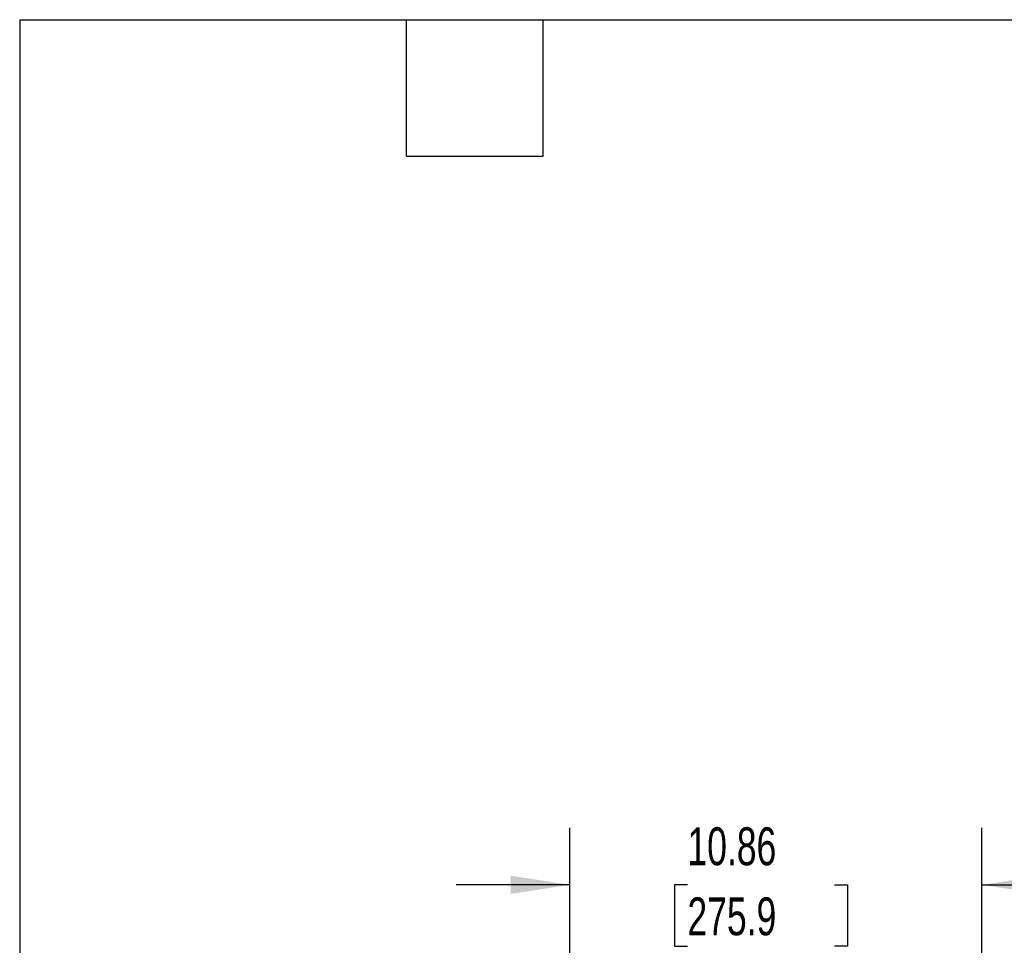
# Model space of a CAD drawing. Header units: inches. Extents: x 0.2 to 10.8, y 0.2 to 8.2.
# Tile 55 of 103: x 0.2 to 2.4, y 6.2 to 8.2. Entities that reach past the tile are written whole.
import ezdxf

# ---------------------------------------------------------------- set-up
doc = ezdxf.new("R2010")
doc.units = ezdxf.units.IN
doc.header["$MEASUREMENT"] = 0
doc.layers.add('DIMENSIONS', color=140, linetype='Continuous')
doc.layers.add('TEXT', color=140, linetype='Continuous')
doc.styles.add('SLDTEXTSTYLE0', font='TXT', dxfattribs={"width": 0.7})
doc.dimstyles.new('SLDDIMSTYLE1', dxfattribs={"dimtxt": 0.084961, "dimasz": 0.13, "dimexe": 0, "dimexo": 0.0625, "dimgap": 0.02124, "dimtad": 0, "dimtih": 1, "dimtoh": 1, "dimlfac": 12, "dimrnd": 1e-09, "dimzin": 12, "dimdsep": 46, "dimtxsty": 'SLDTEXTSTYLE0', "dimsah": 1, "dimcen": 0.09, "dimadec": 0, "dimazin": 3, "dimtfac": 1, "dimtmove": 0, "dimatfit": 0, "dimfxl": 0, "dimfrac": 2, "dimtolj": 1, "dimtzin": 12, "dimarcsym": 0})

# ---------------------------------------------------------------- blocks, each defined once
blk = doc.blocks.new('_D_10')
at = {"layer": 'DIMENSIONS'}
for p, q in [((1.4591, 5.6165), (1.4591, 6.473)), ((2.3642, 5.1947), (2.3642, 6.473)), ((1.4591, 6.348), (1.2091, 6.348)), ((1.7172, 6.348), (1.6886, 6.348)), ((1.6886, 6.348), (1.6886, 6.213)), ((2.0403, 6.348), (2.0689, 6.348)), ((2.0689, 6.348), (2.0689, 6.213)), ((2.3642, 6.348), (2.6142, 6.348)), ((1.6886, 6.213), (1.7172, 6.213)), ((2.0689, 6.213), (2.0403, 6.213))]:
    blk.add_line(p, q, dxfattribs=at)
for points in [[(1.4591, 6.348), (1.3291, 6.368), (1.3291, 6.328)], [(2.3642, 6.348), (2.4942, 6.328), (2.4942, 6.368)]]:
    blk.add_solid(points, dxfattribs=at)
at = {"layer": 'DIMENSIONS', "char_height": 0.08333, "attachment_point": 1, "style": 'SLDTEXTSTYLE0'}
for s, insert in [('10.86', (1.7172, 6.4744)), ('275.9', (1.7172, 6.3204))]:
    blk.add_mtext(s, dxfattribs=dict(at, insert=insert))

msp = doc.modelspace()

# ---------------------------------------------------------------- linework, layer by layer
at = {"layer": 'TEXT'}
for p, q in [((0.25, 8.25), (10.75, 8.25)), ((0.25, 8.25), (0.25, 0.25)), ((1.1, 7.95), (1.1, 8.25)), ((1.4, 7.95), (1.4, 8.25)), ((1.1, 7.95), (1.4, 7.95))]:
    msp.add_line(p, q, dxfattribs=at)

# ---------------------------------------------------------------- dimensions: what is measured, and where the dimension line sits
at = {"layer": 'DIMENSIONS'}
dim = msp.add_linear_dim(base=(2.3641922, 6.3480002), p1=(1.4590977, 5.5664941), p2=(2.3641922, 5.1446943), angle=0, dimstyle='SLDDIMSTYLE1', dxfattribs=at)
dim.commit()
dim.dimension.update_dxf_attribs({"geometry": '_D_10', "text_midpoint": (1.8787509, 6.3480002), "dimtype": 160})

doc.saveas('drawing.dxf')
